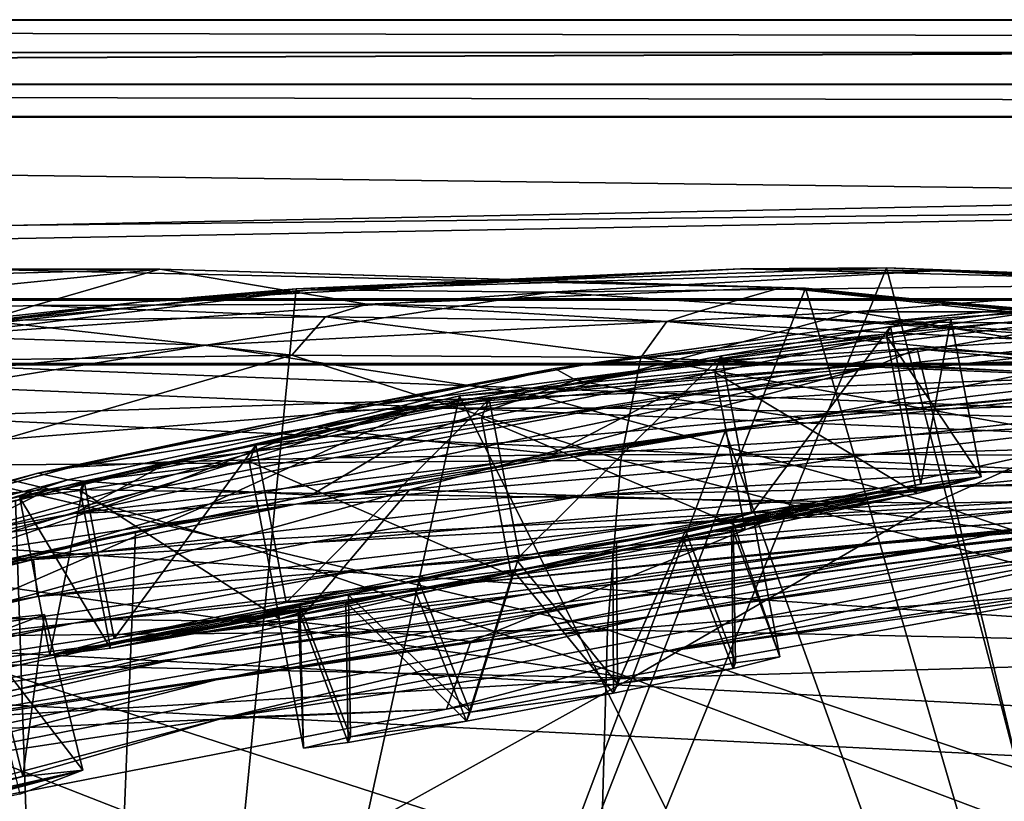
# Model space of a CAD drawing. Header units: metres. Extents: x 0 to 804, y -808 to 0.
# Tile 99 of 122: x 335 to 381, y -36 to 0. Entities that reach past the tile are written whole.
import ezdxf

# ---------------------------------------------------------------- set-up
doc = ezdxf.new("R2010")
doc.units = ezdxf.units.M

msp = doc.modelspace()

# ---------------------------------------------------------------- linework, layer by layer
at = {"layer": 'None0'}
for points in [[(743.104004, -37.838261, 2063.059814), (745.330872, -34.448139, 2063.059814), (34.402058, -4.519207, 2063.059814)], [(745.330872, -34.448139, 2063.059814), (748.720947, -32.221325, 2063.059814), (34.402058, -4.519207, 2063.059814)], [(34.402058, -4.519207, 2063.059814), (748.720947, -32.221325, 2063.059814), (788.402039, -4.519207, 2063.059814)], [(34.402058, -4.519207, 2063.059814), (64.544334, -51.518902, 2063.059814), (737.401917, -51.518902, 2063.059814)], [(743.104004, -37.838261, 2063.059814), (34.402058, -4.519207, 2063.059814), (737.401917, -51.518902, 2063.059814)], [(788.402039, -4.519207, 163.059708), (748.720947, -32.221325, 163.059708), (34.402058, -4.519207, 163.059708)], [(748.720947, -32.221325, 163.059708), (745.330872, -34.448139, 163.059708), (34.402058, -4.519207, 163.059708)], [(34.402058, -4.519207, 163.059708), (745.330872, -34.448139, 163.059708), (743.104004, -37.838261, 163.059708)], [(34.402058, -4.519207, 163.059708), (743.104004, -37.838261, 163.059708), (737.401917, -51.518902, 163.059708)], [(737.401917, -51.518902, 163.059708), (64.544334, -51.518902, 163.059708), (34.402058, -4.519207, 163.059708)], [(788.402039, -4.519207, 163.059708), (34.402058, -4.519207, 163.059708), (788.402039, -4.519207, 173.920044)], [(34.402058, -4.519207, 163.059708), (34.402058, -4.519207, 2063.059814), (788.402039, -4.519207, 173.920044)], [(788.402039, -4.519207, 173.920044), (34.402058, -4.519207, 2063.059814), (788.402039, -4.519207, 2051.920166)], [(34.402058, -4.519207, 2063.059814), (788.402039, -4.519207, 2063.059814), (788.402039, -4.519207, 2051.920166)], [(294.573608, -13.69255, 1608.156738), (337.517548, -99.568741, 1605.907959), (333.065826, -11.586427, 1608.211792)], [(312.795715, -12.37691, 1610.901001), (341.645599, -11.577453, 1611.000122), (320.452362, -13.716987, 1717.469971)], [(341.645599, -11.577453, 1611.000122), (312.795715, -12.37691, 1610.901001), (333.065826, -11.586427, 1608.211792)], [(320.452362, -13.716987, 1717.469971), (341.645599, -11.577453, 1611.000122), (335.836884, -13.259575, 1717.66394)], [(371.606903, -12.460872, 1608.189087), (341.645599, -11.577453, 1611.000122), (333.065826, -11.586427, 1608.211792)], [(337.517548, -99.568741, 1605.907959), (371.606903, -12.460872, 1608.189087), (333.065826, -11.586427, 1608.211792)], [(341.645599, -11.577453, 1611.000122), (351.248566, -13.199963, 1717.807373), (335.836884, -13.259575, 1717.66394)], [(398.911163, -101.429382, 620.162354), (339.4245, -99.678642, 620.116516), (375.359558, -11.520406, 617.807983)], [(339.4245, -99.678642, 620.116516), (347.96756, -12.499131, 617.833618), (375.359558, -11.520406, 617.807983)], [(368.578613, -11.55794, 614.797363), (340.813202, -13.09072, 614.894409), (348.655853, -12.537746, 562.615112)], [(347.96756, -12.499131, 617.833618), (340.813202, -13.09072, 614.894409), (368.578613, -11.55794, 614.797363)], [(341.645599, -11.577453, 1611.000122), (370.485138, -12.433165, 1611.014282), (351.248566, -13.199963, 1717.807373)], [(370.485138, -12.433165, 1611.014282), (341.645599, -11.577453, 1611.000122), (371.606903, -12.460872, 1608.189087)], [(375.359558, -11.520406, 617.807983), (347.96756, -12.499131, 617.833618), (368.578613, -11.55794, 614.797363)], [(377.648407, -11.650246, 562.581543), (368.578613, -11.55794, 614.797363), (348.655853, -12.537746, 562.615112)], [(377.648407, -11.650246, 562.581543), (348.655853, -12.537746, 562.615112), (359.760559, -12.652459, 509.307831)], [(389.929382, -12.282374, 509.239197), (377.648407, -11.650246, 562.581543), (359.760559, -12.652459, 509.307831)], [(375.359558, -11.520406, 617.807983), (368.578613, -11.55794, 614.797363), (398.554962, -12.353572, 614.80658)], [(398.554962, -12.353572, 614.80658), (368.578613, -11.55794, 614.797363), (377.648407, -11.650246, 562.581543)], [(402.744141, -12.687592, 617.838562), (375.359558, -11.520406, 617.807983), (398.554962, -12.353572, 614.80658)], [(375.359558, -11.520406, 617.807983), (402.744141, -12.687592, 617.838562), (398.911163, -101.429382, 620.162354)], [(408.596741, -12.879832, 562.68634), (377.648407, -11.650246, 562.581543), (389.929382, -12.282374, 509.239197)], [(408.596741, -12.879832, 562.68634), (398.554962, -12.353572, 614.80658), (377.648407, -11.650246, 562.581543)], [(389.929382, -12.282374, 509.239197), (359.760559, -12.652459, 509.307831), (373.864655, -13.564385, 456.759827)], [(405.169281, -13.566189, 456.6586), (389.929382, -12.282374, 509.239197), (373.864655, -13.564385, 456.759827)], [(347.96756, -12.499131, 617.833618), (320.832275, -15.603981, 617.914917), (340.813202, -13.09072, 614.894409)], [(339.4245, -99.678642, 620.116516), (320.832275, -15.603981, 617.914917), (347.96756, -12.499131, 617.833618)], [(348.655853, -12.537746, 562.615112), (321.34256, -15.217979, 562.786987), (331.124786, -14.685354, 509.626068)], [(348.655853, -12.537746, 562.615112), (340.813202, -13.09072, 614.894409), (321.34256, -15.217979, 562.786987)], [(359.760559, -12.652459, 509.307831), (348.655853, -12.537746, 562.615112), (331.124786, -14.685354, 509.626068)], [(359.760559, -12.652459, 509.307831), (331.124786, -14.685354, 509.626068), (343.789246, -15.107247, 457.192108)], [(337.517548, -99.568741, 1605.907959), (397.489929, -101.42131, 1605.859497), (371.606903, -12.460872, 1608.189087)], [(373.864655, -13.564385, 456.759827), (359.760559, -12.652459, 509.307831), (343.789246, -15.107247, 457.192108)], [(370.485138, -12.433165, 1611.014282), (366.677582, -13.537316, 1717.900269), (351.248566, -13.199963, 1717.807373)], [(366.677582, -13.537316, 1717.900269), (370.485138, -12.433165, 1611.014282), (397.548737, -15.397907, 1717.933838)], [(370.485138, -12.433165, 1611.014282), (399.146729, -14.931726, 1610.943604), (397.548737, -15.397907, 1717.933838)], [(399.146729, -14.931726, 1610.943604), (370.485138, -12.433165, 1611.014282), (409.967896, -16.298012, 1608.088379)], [(409.967896, -16.298012, 1608.088379), (370.485138, -12.433165, 1611.014282), (371.606903, -12.460872, 1608.189087)], [(397.489929, -101.42131, 1605.859497), (409.967896, -16.298012, 1608.088379), (371.606903, -12.460872, 1608.189087)], [(375.294739, -14.020151, 895.723267), (389.325653, -12.607658, 895.702209), (394.88147, -12.760496, 952.559692)], [(375.294739, -14.020151, 895.723267), (386.751495, -12.882191, 838.363281), (389.325653, -12.607658, 895.702209)], [(380.643799, -14.072236, 952.574036), (375.294739, -14.020151, 895.723267), (394.88147, -12.760496, 952.559692)], [(380.643799, -14.072236, 952.574036), (394.88147, -12.760496, 952.559692), (403.502014, -13.354754, 1009.141663)], [(340.813202, -13.09072, 614.894409), (314.651367, -16.563557, 615.079346), (321.34256, -15.217979, 562.786987)], [(320.832275, -15.603981, 617.914917), (314.651367, -16.563557, 615.079346), (340.813202, -13.09072, 614.894409)], [(335.836884, -13.259575, 1717.66394), (351.248566, -13.199963, 1717.807373), (349.326538, -13.792759, 1772.519653)], [(351.248566, -13.199963, 1717.807373), (365.169403, -14.011179, 1772.66394), (349.326538, -13.792759, 1772.519653)], [(351.248566, -13.199963, 1717.807373), (366.677582, -13.537316, 1717.900269), (365.169403, -14.011179, 1772.66394)], [(359.975159, -16.198446, 838.390564), (386.751495, -12.882191, 838.363281), (375.294739, -14.020151, 895.723267)], [(386.751495, -12.882191, 838.363281), (359.975159, -16.198446, 838.390564), (360.942535, -16.734985, 780.342651)], [(387.117096, -13.578772, 780.316284), (386.751495, -12.882191, 838.363281), (360.942535, -16.734985, 780.342651)], [(277.718262, -94.654442, 1606.036621), (337.517548, -99.568741, 1605.907959), (294.573608, -13.69255, 1608.156738)], [(333.514496, -13.960463, 1772.302612), (320.452362, -13.716987, 1717.469971), (335.836884, -13.259575, 1717.66394)], [(349.326538, -13.792759, 1772.519653), (333.514496, -13.960463, 1772.302612), (335.836884, -13.259575, 1717.66394)], [(373.864655, -13.564385, 456.759827), (343.789246, -15.107247, 457.192108), (359.290192, -17.489773, 405.625305)], [(390.917877, -16.398525, 405.125092), (373.864655, -13.564385, 456.759827), (359.290192, -17.489773, 405.625305)], [(360.942535, -16.734985, 780.342651), (364.932373, -17.516373, 721.338074), (387.117096, -13.578772, 780.316284)], [(364.932373, -17.516373, 721.338074), (390.427368, -14.701887, 721.319885), (387.117096, -13.578772, 780.316284)], [(366.677582, -13.537316, 1717.900269), (396.915192, -15.602613, 1772.733154), (365.169403, -14.011179, 1772.66394)], [(396.915192, -15.602613, 1772.733154), (366.677582, -13.537316, 1717.900269), (397.548737, -15.397907, 1717.933838)], [(405.169281, -13.566189, 456.6586), (373.864655, -13.564385, 456.759827), (390.917877, -16.398525, 405.125092)], [(389.117279, -14.4817, 1009.148804), (380.643799, -14.072236, 952.574036), (403.502014, -13.354754, 1009.141663)], [(333.514496, -13.960463, 1772.302612), (347.776367, -15.569982, 1827.190186), (331.635406, -15.817269, 1826.89917)], [(347.776367, -15.569982, 1827.190186), (333.514496, -13.960463, 1772.302612), (349.326538, -13.792759, 1772.519653)], [(363.956421, -15.688101, 1827.387939), (347.776367, -15.569982, 1827.190186), (349.326538, -13.792759, 1772.519653)], [(349.326538, -13.792759, 1772.519653), (365.169403, -14.011179, 1772.66394), (363.956421, -15.688101, 1827.387939)], [(362.025665, -15.902235, 895.725647), (359.975159, -16.198446, 838.390564), (375.294739, -14.020151, 895.723267)], [(362.025665, -15.902235, 895.725647), (375.294739, -14.020151, 895.723267), (380.643799, -14.072236, 952.574036)], [(367.135895, -15.851706, 952.576538), (362.025665, -15.902235, 895.725647), (380.643799, -14.072236, 952.574036)], [(365.169403, -14.011179, 1772.66394), (396.407837, -17.018021, 1827.502563), (363.956421, -15.688101, 1827.387939)], [(365.169403, -14.011179, 1772.66394), (396.915192, -15.602613, 1772.733154), (396.407837, -17.018021, 1827.502563)], [(367.135895, -15.851706, 952.576538), (380.643799, -14.072236, 952.574036), (389.117279, -14.4817, 1009.148804)], [(375.38858, -16.061007, 1009.150879), (367.135895, -15.851706, 952.576538), (389.117279, -14.4817, 1009.148804)], [(375.38858, -16.061007, 1009.150879), (389.117279, -14.4817, 1009.148804), (400.831665, -15.269579, 1065.653809)], [(343.789246, -15.107247, 457.192108), (331.124786, -14.685354, 509.626068), (315.032501, -18.127468, 457.955444)], [(364.932373, -17.516373, 721.338074), (371.553223, -18.509378, 663.803223), (390.427368, -14.701887, 721.319885)], [(371.553223, -18.509378, 663.803223), (396.344513, -16.183268, 663.899475), (390.427368, -14.701887, 721.319885)], [(321.559052, -18.708691, 432.119202), (343.789246, -15.107247, 457.192108), (315.032501, -18.127468, 457.955444)], [(359.290192, -17.489773, 405.625305), (343.789246, -15.107247, 457.192108), (321.559052, -18.708691, 432.119202)], [(355.551331, -17.453024, 1564.956543), (376.78067, -15.270548, 1564.914185), (397.501801, -101.421379, 1567.159058)], [(376.78067, -15.270548, 1564.914185), (355.551331, -17.453024, 1564.956543), (375.131927, -15.968112, 1561.944824)], [(376.78067, -15.270548, 1564.914185), (375.131927, -15.968112, 1561.944824), (396.1008, -17.117603, 1561.973389)], [(386.899445, -16.551174, 1065.654785), (375.38858, -16.061007, 1009.150879), (400.831665, -15.269579, 1065.653809)], [(397.501801, -101.421379, 1567.159058), (376.78067, -15.270548, 1564.914185), (397.9823, -16.313786, 1564.947876)], [(397.9823, -16.313786, 1564.947876), (376.78067, -15.270548, 1564.914185), (396.1008, -17.117603, 1561.973389)], [(293.873108, -20.853827, 618.052429), (320.832275, -15.603981, 617.914917), (339.4245, -99.678642, 620.116516)], [(331.635406, -15.817269, 1826.89917), (347.776367, -15.569982, 1827.190186), (330.201111, -20.694532, 1881.330322)], [(330.201111, -20.694532, 1881.330322), (347.776367, -15.569982, 1827.190186), (363.039734, -20.449392, 1881.945313)], [(353.22226, -21.8262, 1518.983765), (375.131927, -15.968112, 1561.944824), (343.931091, -22.484701, 1518.765625)], [(375.131927, -15.968112, 1561.944824), (354.199921, -17.78824, 1562.03418), (343.931091, -22.484701, 1518.765625)], [(347.776367, -15.569982, 1827.190186), (363.956421, -15.688101, 1827.387939), (363.039734, -20.449392, 1881.945313)], [(354.306458, -18.026882, 952.567139), (349.464508, -18.177799, 895.709351), (367.135895, -15.851706, 952.576538)], [(349.464508, -18.177799, 895.709351), (362.025665, -15.902235, 895.725647), (367.135895, -15.851706, 952.576538)], [(362.025665, -15.902235, 895.725647), (349.464508, -18.177799, 895.709351), (359.975159, -16.198446, 838.390564)], [(396.1008, -17.117603, 1561.973389), (375.131927, -15.968112, 1561.944824), (353.22226, -21.8262, 1518.983765)], [(355.551331, -17.453024, 1564.956543), (354.199921, -17.78824, 1562.03418), (375.131927, -15.968112, 1561.944824)], [(375.38858, -16.061007, 1009.150879), (354.306458, -18.026882, 952.567139), (367.135895, -15.851706, 952.576538)], [(363.039734, -20.449392, 1881.945313), (363.956421, -15.688101, 1827.387939), (396.027191, -21.486528, 1882.114014)], [(363.956421, -15.688101, 1827.387939), (396.407837, -17.018021, 1827.502563), (396.027191, -21.486528, 1882.114014)], [(349.464508, -18.177799, 895.709351), (335.991241, -21.054705, 838.324768), (359.975159, -16.198446, 838.390564)], [(359.975159, -16.198446, 838.390564), (335.991241, -21.054705, 838.324768), (348.858917, -18.895727, 780.320801)], [(359.975159, -16.198446, 838.390564), (348.858917, -18.895727, 780.320801), (360.942535, -16.734985, 780.342651)], [(362.269867, -18.030481, 1009.147888), (354.306458, -18.026882, 952.567139), (375.38858, -16.061007, 1009.150879)], [(390.917877, -16.398525, 405.125092), (359.290192, -17.489773, 405.625305), (377.546997, -22.443432, 355.114563)], [(386.899445, -16.551174, 1065.654785), (362.269867, -18.030481, 1009.147888), (375.38858, -16.061007, 1009.150879)], [(367.867523, -19.097067, 660.813721), (395.5383, -16.345406, 660.885803), (371.553223, -18.509378, 663.803223)], [(367.867523, -19.097067, 660.813721), (397.489899, -101.42131, 658.65802), (395.5383, -16.345406, 660.885803)], [(371.553223, -18.509378, 663.803223), (395.5383, -16.345406, 660.885803), (396.344513, -16.183268, 663.899475)], [(410.831665, -21.854267, 354.61145), (390.917877, -16.398525, 405.125092), (377.546997, -22.443432, 355.114563)], [(348.858917, -18.895727, 780.320801), (353.058258, -19.46191, 721.322388), (360.942535, -16.734985, 780.342651)], [(353.058258, -19.46191, 721.322388), (364.932373, -17.516373, 721.338074), (360.942535, -16.734985, 780.342651)], [(362.269867, -18.030481, 1009.147888), (386.899445, -16.551174, 1065.654785), (373.469025, -18.209492, 1065.655396)], [(373.469025, -18.209492, 1065.655396), (386.899445, -16.551174, 1065.654785), (401.85495, -17.35783, 1122.301025)], [(371.80658, -22.460718, 1519.420044), (396.1008, -17.117603, 1561.973389), (353.22226, -21.8262, 1518.983765)], [(396.1008, -17.117603, 1561.973389), (371.80658, -22.460718, 1519.420044), (381.008087, -23.747101, 1519.638184)], [(401.85495, -17.35783, 1122.301025), (388.087646, -18.599287, 1122.300415), (373.469025, -18.209492, 1065.655396)], [(354.199921, -17.78824, 1562.03418), (316.608215, -28.308121, 1518.111328), (334.701385, -23.789267, 1518.547607)], [(354.199921, -17.78824, 1562.03418), (333.802673, -22.57564, 1562.240112), (316.608215, -28.308121, 1518.111328)], [(328.720154, -19.941626, 406.499817), (359.290192, -17.489773, 405.625305), (321.559052, -18.708691, 432.119202)], [(336.506592, -21.789408, 381.116577), (359.290192, -17.489773, 405.625305), (328.720154, -19.941626, 406.499817)], [(334.945892, -22.316433, 1565.080933), (333.802673, -22.57564, 1562.240112), (354.199921, -17.78824, 1562.03418)], [(343.931091, -22.484701, 1518.765625), (354.199921, -17.78824, 1562.03418), (334.701385, -23.789267, 1518.547607)], [(334.945892, -22.316433, 1565.080933), (355.551331, -17.453024, 1564.956543), (337.533447, -99.569656, 1567.110596)], [(355.551331, -17.453024, 1564.956543), (334.945892, -22.316433, 1565.080933), (354.199921, -17.78824, 1562.03418)], [(377.546997, -22.443432, 355.114563), (359.290192, -17.489773, 405.625305), (336.506592, -21.789408, 381.116577)], [(337.533447, -99.569656, 1567.110596), (355.551331, -17.453024, 1564.956543), (397.501801, -101.421379, 1567.159058)], [(353.058258, -19.46191, 721.322388), (359.878571, -20.152, 663.731873), (364.932373, -17.516373, 721.338074)], [(359.878571, -20.152, 663.731873), (371.553223, -18.509378, 663.803223), (364.932373, -17.516373, 721.338074)], [(335.991241, -21.054705, 838.324768), (349.464508, -18.177799, 895.709351), (337.553436, -20.77619, 895.674438)], [(342.100403, -20.530994, 952.545898), (337.553436, -20.77619, 895.674438), (354.306458, -18.026882, 952.567139)], [(337.553436, -20.77619, 895.674438), (349.464508, -18.177799, 895.709351), (354.306458, -18.026882, 952.567139)], [(342.100403, -20.530994, 952.545898), (354.306458, -18.026882, 952.567139), (362.269867, -18.030481, 1009.147888)], [(342.100403, -20.530994, 952.545898), (362.269867, -18.030481, 1009.147888), (349.712097, -20.332975, 1009.139709)], [(349.712097, -20.332975, 1009.139709), (362.269867, -18.030481, 1009.147888), (373.469025, -18.209492, 1065.655396)], [(373.469025, -18.209492, 1065.655396), (360.500244, -20.202732, 1065.655396), (349.712097, -20.332975, 1009.139709)], [(388.087646, -18.599287, 1122.300415), (360.500244, -20.202732, 1065.655396), (373.469025, -18.209492, 1065.655396)], [(359.878571, -20.152, 663.731873), (367.867523, -19.097067, 660.813721), (371.553223, -18.509378, 663.803223)], [(388.087646, -18.599287, 1122.300415), (374.644653, -20.17515, 1122.299561), (360.500244, -20.202732, 1065.655396)], [(388.087646, -18.599287, 1122.300415), (406.294769, -19.233835, 1179.17627), (374.644653, -20.17515, 1122.299561)], [(335.991241, -21.054705, 838.324768), (337.373291, -21.3613, 780.275574), (348.858917, -18.895727, 780.320801)], [(337.373291, -21.3613, 780.275574), (341.703674, -21.700401, 721.290283), (348.858917, -18.895727, 780.320801)], [(340.512756, -23.753292, 660.691772), (337.517517, -99.568741, 658.706482), (367.867523, -19.097067, 660.813721)], [(337.517517, -99.568741, 658.706482), (397.489899, -101.42131, 658.65802), (367.867523, -19.097067, 660.813721)], [(340.512756, -23.753292, 660.691772), (367.867523, -19.097067, 660.813721), (348.666351, -22.06394, 663.647583)], [(341.703674, -21.700401, 721.290283), (353.058258, -19.46191, 721.322388), (348.858917, -18.895727, 780.320801)], [(367.867523, -19.097067, 660.813721), (359.878571, -20.152, 663.731873), (348.666351, -22.06394, 663.647583)], [(341.703674, -21.700401, 721.290283), (348.666351, -22.06394, 663.647583), (353.058258, -19.46191, 721.322388)], [(348.666351, -22.06394, 663.647583), (359.878571, -20.152, 663.731873), (353.058258, -19.46191, 721.322388)], [(406.294769, -19.233835, 1179.17627), (392.310577, -20.28372, 1179.163696), (374.644653, -20.17515, 1122.299561)], [(321.167816, -23.335657, 381.702698), (336.506592, -21.789408, 381.116577), (328.720154, -19.941626, 406.499817)], [(398.29184, -22.222027, 1348.372314), (424.615662, -19.92218, 1403.821655), (380.315826, -24.173979, 1348.152954)], [(424.615662, -19.92218, 1403.821655), (404.684265, -21.463589, 1403.576782), (380.315826, -24.173979, 1348.152954)], [(319.317352, -26.29254, 952.467773), (315.427612, -26.693949, 895.548584), (342.100403, -20.530994, 952.545898)], [(315.427612, -26.693949, 895.548584), (337.553436, -20.77619, 895.674438), (342.100403, -20.530994, 952.545898)], [(319.317352, -26.29254, 952.467773), (342.100403, -20.530994, 952.545898), (337.662628, -22.91737, 1009.126465)], [(363.039734, -20.449392, 1881.945313), (362.420166, -28.317274, 1936.170898), (330.201111, -20.694532, 1881.330322)], [(360.500244, -20.202732, 1065.655396), (337.662628, -22.91737, 1009.126465), (349.712097, -20.332975, 1009.139709)], [(360.500244, -20.202732, 1065.655396), (347.950836, -22.494465, 1065.654785), (337.662628, -22.91737, 1009.126465)], [(337.662628, -22.91737, 1009.126465), (342.100403, -20.530994, 952.545898), (349.712097, -20.332975, 1009.139709)], [(347.950836, -22.494465, 1065.654785), (374.644653, -20.17515, 1122.299561), (361.497437, -22.069218, 1122.298218)], [(374.644653, -20.17515, 1122.299561), (347.950836, -22.494465, 1065.654785), (360.500244, -20.202732, 1065.655396)], [(374.644653, -20.17515, 1122.299561), (392.310577, -20.28372, 1179.163696), (361.497437, -22.069218, 1122.298218)], [(392.310577, -20.28372, 1179.163696), (378.462708, -21.674414, 1179.145752), (361.497437, -22.069218, 1122.298218)], [(362.420166, -28.317274, 1936.170898), (363.039734, -20.449392, 1881.945313), (395.77359, -29.019733, 1936.401733)], [(363.039734, -20.449392, 1881.945313), (396.027191, -21.486528, 1882.114014), (395.77359, -29.019733, 1936.401733)], [(378.462708, -21.674414, 1179.145752), (392.310577, -20.28372, 1179.163696), (413.598755, -20.552483, 1236.052734)], [(398.944244, -21.333569, 1236.008545), (378.462708, -21.674414, 1179.145752), (413.598755, -20.552483, 1236.052734)], [(280.103149, -94.914627, 619.99176), (293.873108, -20.853827, 618.052429), (339.4245, -99.678642, 620.116516)], [(314.321686, -26.930365, 838.165894), (337.553436, -20.77619, 895.674438), (315.427612, -26.693949, 895.548584)], [(314.321686, -26.930365, 838.165894), (335.991241, -21.054705, 838.324768), (337.553436, -20.77619, 895.674438)], [(330.201111, -20.694532, 1881.330322), (362.420166, -28.317274, 1936.170898), (329.212769, -28.625902, 1935.435791)], [(364.513367, -27.690105, 1402.98291), (409.470978, -20.834852, 1457.984009), (387.095276, -24.453058, 1457.692871)], [(384.59201, -24.04295, 1403.297119), (409.470978, -20.834852, 1457.984009), (364.513367, -27.690105, 1402.98291)], [(411.924011, -20.912622, 1511.640137), (364.926331, -29.351326, 1457.369507), (387.095276, -24.453058, 1457.692871)], [(387.268097, -26.01474, 1511.426025), (364.926331, -29.351326, 1457.369507), (411.924011, -20.912622, 1511.640137)], [(315.961456, -26.996801, 780.114929), (335.991241, -21.054705, 838.324768), (314.321686, -26.930365, 838.165894)], [(315.961456, -26.996801, 780.114929), (337.373291, -21.3613, 780.275574), (335.991241, -21.054705, 838.324768)], [(315.961456, -26.996801, 780.114929), (320.350342, -26.89748, 721.176575), (337.373291, -21.3613, 780.275574)], [(320.350342, -26.89748, 721.176575), (341.703674, -21.700401, 721.290283), (337.373291, -21.3613, 780.275574)], [(380.315826, -24.173979, 1348.152954), (404.684265, -21.463589, 1403.576782), (362.265778, -26.972757, 1347.90271)], [(404.684265, -21.463589, 1403.576782), (384.59201, -24.04295, 1403.297119), (362.265778, -26.972757, 1347.90271)], [(384.24469, -22.521439, 1235.950317), (364.742096, -23.417582, 1179.122314), (398.944244, -21.333569, 1236.008545)], [(364.742096, -23.417582, 1179.122314), (378.462708, -21.674414, 1179.145752), (398.944244, -21.333569, 1236.008545)], [(398.29184, -22.222027, 1348.372314), (375.009277, -24.335777, 1292.296997), (416.075958, -21.069534, 1348.560547)], [(375.009277, -24.335777, 1292.296997), (391.166901, -22.668257, 1292.439209), (416.075958, -21.069534, 1348.560547)], [(320.350342, -26.89748, 721.176575), (327.273499, -26.636244, 663.443481), (341.703674, -21.700401, 721.290283)], [(328.984741, -25.543945, 356.559143), (336.506592, -21.789408, 381.116577), (321.167816, -23.335657, 381.702698)], [(327.273499, -26.636244, 663.443481), (348.666351, -22.06394, 663.647583), (341.703674, -21.700401, 721.290283)], [(344.908966, -24.209671, 355.985626), (336.506592, -21.789408, 381.116577), (328.984741, -25.543945, 356.559143)], [(331.827881, -27.758911, 1472.950806), (353.22226, -21.8262, 1518.983765), (343.931091, -22.484701, 1518.765625)], [(331.827881, -27.758911, 1472.950806), (348.036316, -27.947353, 1473.652832), (353.22226, -21.8262, 1518.983765)], [(344.908966, -24.209671, 355.985626), (377.546997, -22.443432, 355.114563), (336.506592, -21.789408, 381.116577)], [(348.036316, -27.947353, 1473.652832), (371.80658, -22.460718, 1519.420044), (353.22226, -21.8262, 1518.983765)], [(361.497437, -22.069218, 1122.298218), (378.462708, -21.674414, 1179.145752), (348.617188, -24.269331, 1122.296509)], [(378.462708, -21.674414, 1179.145752), (364.742096, -23.417582, 1179.122314), (348.617188, -24.269331, 1122.296509)], [(391.166901, -22.668257, 1292.439209), (369.520233, -24.154392, 1235.878174), (407.185516, -21.597239, 1292.558105)], [(369.520233, -24.154392, 1235.878174), (384.24469, -22.521439, 1235.950317), (407.185516, -21.597239, 1292.558105)], [(410.831665, -21.854267, 354.61145), (377.546997, -22.443432, 355.114563), (398.473175, -29.539288, 305.797028)], [(315.287323, -29.929626, 1565.284912), (334.945892, -22.316433, 1565.080933), (337.533447, -99.569656, 1567.110596)], [(340.512756, -23.753292, 660.691772), (348.666351, -22.06394, 663.647583), (327.273499, -26.636244, 663.443481)], [(335.776276, -25.053854, 1065.653687), (347.950836, -22.494465, 1065.654785), (361.497437, -22.069218, 1122.298218)], [(361.497437, -22.069218, 1122.298218), (348.617188, -24.269331, 1122.296509), (335.776276, -25.053854, 1065.653687)], [(380.315826, -24.173979, 1348.152954), (358.779877, -26.647066, 1292.13147), (398.29184, -22.222027, 1348.372314)], [(358.779877, -26.647066, 1292.13147), (375.009277, -24.335777, 1292.296997), (398.29184, -22.222027, 1348.372314)], [(323.732544, -28.493612, 1472.599731), (331.827881, -27.758911, 1472.950806), (343.931091, -22.484701, 1518.765625)], [(323.732544, -28.493612, 1472.599731), (343.931091, -22.484701, 1518.765625), (334.701385, -23.789267, 1518.547607)], [(337.662628, -22.91737, 1009.126465), (347.950836, -22.494465, 1065.654785), (326.065491, -25.739313, 1009.108154)], [(347.950836, -22.494465, 1065.654785), (335.776276, -25.053854, 1065.653687), (326.065491, -25.739313, 1009.108154)], [(377.546997, -22.443432, 355.114563), (344.908966, -24.209671, 355.985626), (363.526062, -30.561993, 306.527161)], [(371.80658, -22.460718, 1519.420044), (348.036316, -27.947353, 1473.652832), (356.072693, -28.865408, 1474.003906)], [(369.520233, -24.154392, 1235.878174), (351.14212, -25.525948, 1179.093262), (384.24469, -22.521439, 1235.950317)], [(351.14212, -25.525948, 1179.093262), (364.742096, -23.417582, 1179.122314), (384.24469, -22.521439, 1235.950317)], [(375.009277, -24.335777, 1292.296997), (354.796265, -26.266474, 1235.791992), (391.166901, -22.668257, 1292.439209)], [(354.796265, -26.266474, 1235.791992), (369.520233, -24.154392, 1235.878174), (391.166901, -22.668257, 1292.439209)], [(381.008087, -23.747101, 1519.638184), (371.80658, -22.460718, 1519.420044), (356.072693, -28.865408, 1474.003906)], [(398.473175, -29.539288, 305.797028), (377.546997, -22.443432, 355.114563), (363.526062, -30.561993, 306.527161)], [(326.065491, -25.739313, 1009.108154), (319.317352, -26.29254, 952.467773), (337.662628, -22.91737, 1009.126465)], [(313.709747, -30.248764, 660.521729), (340.512756, -23.753292, 660.691772), (327.273499, -26.636244, 663.443481)], [(337.517517, -99.568741, 658.706482), (340.512756, -23.753292, 660.691772), (313.709747, -30.248764, 660.521729)], [(348.617188, -24.269331, 1122.296509), (364.742096, -23.417582, 1179.122314), (335.975159, -26.767199, 1122.294556)], [(364.742096, -23.417582, 1179.122314), (351.14212, -25.525948, 1179.093262), (335.975159, -26.767199, 1122.294556)], [(356.072693, -28.865408, 1474.003906), (385.25943, -26.509085, 1511.554932), (381.008087, -23.747101, 1519.638184)], [(363.526062, -30.561993, 306.527161), (344.908966, -24.209671, 355.985626), (328.984741, -25.543945, 356.559143)], [(354.796265, -26.266474, 1235.791992), (337.658752, -28.012222, 1179.058716), (369.520233, -24.154392, 1235.878174)], [(337.658752, -28.012222, 1179.058716), (351.14212, -25.525948, 1179.093262), (369.520233, -24.154392, 1235.878174)], [(362.265778, -26.972757, 1347.90271), (342.551453, -29.635101, 1291.942627), (380.315826, -24.173979, 1348.152954)], [(342.551453, -29.635101, 1291.942627), (358.779877, -26.647066, 1292.13147), (380.315826, -24.173979, 1348.152954)], [(362.265778, -26.972757, 1347.90271), (384.59201, -24.04295, 1403.297119), (344.263977, -30.641474, 1347.621338)], [(384.59201, -24.04295, 1403.297119), (364.513367, -27.690105, 1402.98291), (344.263977, -30.641474, 1347.621338)], [(335.776276, -25.053854, 1065.653687), (348.617188, -24.269331, 1122.296509), (335.975159, -26.767199, 1122.294556)], [(358.779877, -26.647066, 1292.13147), (340.102753, -28.885721, 1235.691895), (375.009277, -24.335777, 1292.296997)], [(340.102753, -28.885721, 1235.691895), (354.796265, -26.266474, 1235.791992), (375.009277, -24.335777, 1292.296997)], [(344.62323, -32.400627, 1402.633789), (364.513367, -27.690105, 1402.98291), (387.095276, -24.453058, 1457.692871)], [(387.095276, -24.453058, 1457.692871), (364.926331, -29.351326, 1457.369507), (344.62323, -32.400627, 1402.633789)], [(326.065491, -25.739313, 1009.108154), (335.776276, -25.053854, 1065.653687), (303.988922, -31.957781, 1009.056152)], [(335.776276, -25.053854, 1065.653687), (312.365417, -30.882969, 1065.649902), (303.988922, -31.957781, 1009.056152)], [(312.365417, -30.882969, 1065.649902), (335.776276, -25.053854, 1065.653687), (335.975159, -26.767199, 1122.294556)], [(328.984741, -25.543945, 356.559143), (321.129272, -29.656506, 332.282196), (363.526062, -30.561993, 306.527161)], [(335.975159, -26.767199, 1122.294556), (351.14212, -25.525948, 1179.093262), (323.542938, -29.558035, 1122.292114)], [(351.14212, -25.525948, 1179.093262), (337.658752, -28.012222, 1179.058716), (323.542938, -29.558035, 1122.292114)], [(387.268097, -26.01474, 1511.426025), (385.25943, -26.509085, 1511.554932), (364.926331, -29.351326, 1457.369507)], [(340.102753, -28.885721, 1235.691895), (324.290161, -30.888161, 1179.018677), (354.796265, -26.266474, 1235.791992)], [(324.290161, -30.888161, 1179.018677), (337.658752, -28.012222, 1179.058716), (354.796265, -26.266474, 1235.791992)], [(312.365417, -30.882969, 1065.649902), (335.975159, -26.767199, 1122.294556), (323.542938, -29.558035, 1122.292114)], [(342.551453, -29.635101, 1291.942627), (325.473236, -32.032661, 1235.577759), (358.779877, -26.647066, 1292.13147)], [(325.473236, -32.032661, 1235.577759), (340.102753, -28.885721, 1235.691895), (358.779877, -26.647066, 1292.13147)], [(385.25943, -26.509085, 1511.554932), (354.94873, -32.004139, 1457.211426), (364.926331, -29.351326, 1457.369507)], [(354.94873, -32.004139, 1457.211426), (385.25943, -26.509085, 1511.554932), (356.072693, -28.865408, 1474.003906)], [(344.263977, -30.641474, 1347.621338), (326.400146, -33.317085, 1291.730469), (362.265778, -26.972757, 1347.90271)], [(326.400146, -33.317085, 1291.730469), (342.551453, -29.635101, 1291.942627), (362.265778, -26.972757, 1347.90271)], [(348.036316, -27.947353, 1473.652832), (331.827881, -27.758911, 1472.950806), (325.945496, -33.270531, 1426.933105)], [(326.433258, -35.178562, 1347.30896), (364.513367, -27.690105, 1402.98291), (344.62323, -32.400627, 1402.633789)], [(344.263977, -30.641474, 1347.621338), (364.513367, -27.690105, 1402.98291), (326.433258, -35.178562, 1347.30896)], [(323.542938, -29.558035, 1122.292114), (337.658752, -28.012222, 1179.058716), (311.292511, -32.640263, 1122.289429)], [(337.658752, -28.012222, 1179.058716), (324.290161, -30.888161, 1179.018677), (311.292511, -32.640263, 1122.289429)], [(356.072693, -28.865408, 1474.003906), (348.036316, -27.947353, 1473.652832), (325.945496, -33.270531, 1426.933105)], [(329.212769, -28.625902, 1935.435791), (362.420166, -28.317274, 1936.170898), (362.098328, -39.287197, 1989.900391)], [(362.420166, -28.317274, 1936.170898), (395.647278, -39.602764, 1990.200928), (362.098328, -39.287197, 1989.900391)], [(362.420166, -28.317274, 1936.170898), (395.77359, -29.019733, 1936.401733), (395.647278, -39.602764, 1990.200928)], [(362.098328, -39.287197, 1989.900391), (328.671326, -39.61805, 1989.055786), (329.212769, -28.625902, 1935.435791)], [(325.473236, -32.032661, 1235.577759), (311.036591, -34.16378, 1178.973145), (340.102753, -28.885721, 1235.691895)], [(311.036591, -34.16378, 1178.973145), (324.290161, -30.888161, 1179.018677), (340.102753, -28.885721, 1235.691895)], [(325.945496, -33.270531, 1426.933105), (354.94873, -32.004139, 1457.211426), (356.072693, -28.865408, 1474.003906)], [(326.400146, -33.317085, 1291.730469), (310.943695, -35.719398, 1235.449707), (342.551453, -29.635101, 1291.942627)], [(310.943695, -35.719398, 1235.449707), (325.473236, -32.032661, 1235.577759), (342.551453, -29.635101, 1291.942627)], [(321.129272, -29.656506, 332.282196), (329.356567, -32.583176, 307.561737), (363.526062, -30.561993, 306.527161)], [(364.926331, -29.351326, 1457.369507), (354.94873, -32.004139, 1457.211426), (344.62323, -32.400627, 1402.633789)], [(398.473175, -29.539288, 305.797028), (363.526062, -30.561993, 306.527161), (384.511963, -38.477341, 258.177063)], [(337.533447, -99.569656, 1567.110596), (296.880707, -40.384563, 1565.564209), (315.287323, -29.929626, 1565.284912)], [(287.146973, -38.672516, 660.301147), (337.517517, -99.568741, 658.706482), (313.709747, -30.248764, 660.521729)], [(363.526062, -30.561993, 306.527161), (329.356567, -32.583176, 307.561737), (347.305115, -39.583576, 258.79776)], [(384.511963, -38.477341, 258.177063), (363.526062, -30.561993, 306.527161), (347.305115, -39.583576, 258.79776)], [(326.433258, -35.178562, 1347.30896), (310.402679, -37.694042, 1291.495117), (344.263977, -30.641474, 1347.621338)], [(310.402679, -37.694042, 1291.495117), (326.400146, -33.317085, 1291.730469), (344.263977, -30.641474, 1347.621338)], [(344.62323, -32.400627, 1402.633789), (327.537109, -37.356434, 1402.288574), (320.310974, -38.84417, 1386.653687)], [(320.310974, -38.84417, 1386.653687), (326.433258, -35.178562, 1347.30896), (344.62323, -32.400627, 1402.633789)], [(327.537109, -37.356434, 1402.288574), (354.94873, -32.004139, 1457.211426), (325.945496, -33.270531, 1426.933105)], [(354.94873, -32.004139, 1457.211426), (327.537109, -37.356434, 1402.288574), (344.62323, -32.400627, 1402.633789)], [(347.305115, -39.583576, 258.79776), (329.356567, -32.583176, 307.561737), (312.780273, -33.971493, 308.193176)], [(312.780273, -33.971493, 308.193176), (303.778595, -38.348515, 284.171265), (347.305115, -39.583576, 258.79776)]]:
    msp.add_3dface(points, dxfattribs=at)
at = {"layer": 'None012311'}
for points in [[(804.032654, 0), (0, 0), (802.505432, -1.527202, 175)], [(0, 0), (1.527202, -1.527202, 175), (802.505432, -1.527202, 175)], [(804.032654, 0), (3.000114, -3.000114), (0, 0)], [(801.032532, -3.000114), (3.000114, -3.000114), (804.032654, 0)], [(1.527202, -1.527202, 175), (20.92194, -15.961353, 175), (802.505432, -1.527202, 175)], [(20.92194, -15.961353, 175), (783.111084, -15.961353, 175), (802.505432, -1.527202, 175)], [(801.032532, -3.000114), (799.531494, -4.501135, 172), (3.000114, -3.000114)], [(799.531494, -4.501135, 172), (4.501135, -4.501135, 172), (3.000114, -3.000114)], [(4.501135, -4.501135, 172), (799.531494, -4.501135, 172), (20.92194, -12.961353, 172)], [(20.92194, -12.961353, 172), (799.531494, -4.501135, 172), (783.111084, -12.961353, 172)], [(783.111084, -12.961353, 160.059708), (20.92194, -12.961353, 160.059708), (783.111084, -12.961353, 172)], [(20.92194, -12.961353, 160.059708), (20.92194, -12.961353, 172), (783.111084, -12.961353, 172)], [(783.111084, -12.961353, 160.059708), (742.463989, -50.772301, 160.059708), (20.92194, -12.961353, 160.059708)], [(742.463989, -50.772301, 160.059708), (61.568443, -50.772301, 160.059708), (20.92194, -12.961353, 160.059708)], [(783.111084, -15.961353, 163.059708), (20.92194, -15.961353, 163.059708), (744.424927, -52.504349, 163.059708)], [(744.424927, -52.504349, 163.059708), (20.92194, -15.961353, 163.059708), (59.607487, -52.50436, 163.059708)], [(783.111084, -15.961353, 175), (20.92194, -15.961353, 175), (783.111084, -15.961353, 163.059708)], [(20.92194, -15.961353, 175), (20.92194, -15.961353, 163.059708), (783.111084, -15.961353, 163.059708)]]:
    msp.add_3dface(points, dxfattribs=at)
at = {"layer": 'None012312'}
for points in [[(0.016332, -0.01608, 2051), (804.016357, -0.01608, 2051), (16.016333, -16.016081, 2051)], [(804.016357, -0.01608, 2111.02002), (0.016332, -0.01608, 2111.02002), (3.016332, -3.01608, 2111.02002)], [(804.016357, -0.01608, 2051), (0.016332, -0.01608, 2051), (804.016357, -0.01608, 2111.02002)], [(0.016332, -0.01608, 2051), (0.016332, -0.01608, 2111.02002), (804.016357, -0.01608, 2111.02002)], [(801.016357, -3.01608, 2111.02002), (804.016357, -0.01608, 2111.02002), (3.016332, -3.01608, 2111.02002)], [(804.016357, -0.01608, 2051), (788.016357, -16.016081, 2051), (16.016333, -16.016081, 2051)], [(801.016357, -3.01608, 2053.855957), (3.016332, -3.01608, 2053.855957), (791.016357, -13.01608, 2053.855957)], [(3.016332, -3.01608, 2053.855957), (13.016333, -13.01608, 2053.855957), (791.016357, -13.01608, 2053.855957)], [(801.016357, -3.01608, 2111.02002), (3.016332, -3.01608, 2111.02002), (801.016357, -3.01608, 2053.855957)], [(3.016332, -3.01608, 2111.02002), (3.016332, -3.01608, 2053.855957), (801.016357, -3.01608, 2053.855957)], [(51.714352, -51.7141, 2065.280029), (402.016327, -51.7141, 2065.280029), (13.016333, -13.01608, 2065.280029)], [(13.016333, -13.01608, 2065.280029), (402.016327, -51.7141, 2065.280029), (791.016357, -13.01608, 2065.280029)], [(13.016333, -13.01608, 2065.280029), (791.016357, -13.01608, 2065.280029), (13.016333, -13.01608, 2053.855957)], [(791.016357, -13.01608, 2065.280029), (791.016357, -13.01608, 2053.855957), (13.016333, -13.01608, 2053.855957)], [(788.016357, -16.016081, 2063.023926), (16.016333, -16.016081, 2063.023926), (788.016357, -16.016081, 2051)], [(16.016333, -16.016081, 2063.023926), (16.016333, -16.016081, 2051), (788.016357, -16.016081, 2051)], [(788.016357, -16.016081, 2063.023926), (402.016327, -54.184956, 2063.023926), (16.016333, -16.016081, 2063.023926)], [(402.016327, -54.184956, 2063.023926), (54.185207, -54.184956, 2063.023926), (16.016333, -16.016081, 2063.023926)]]:
    msp.add_3dface(points, dxfattribs=at)
at = {"layer": 'None012340'}
for points in [[(336.288513, -27.607903, 1128.578125), (333.357056, -28.728138, 1139.525146), (338.072937, -34.831245, 1128.316772)], [(336.288513, -27.607903, 1128.578125), (333.497009, -27.898188, 1117.54126), (333.357056, -28.728138, 1139.525146)], [(335.281433, -35.121532, 1117.279907), (333.497009, -27.898188, 1117.54126), (336.288513, -27.607903, 1128.578125)], [(338.072937, -34.831245, 1128.316772), (335.281433, -35.121532, 1117.279907), (336.288513, -27.607903, 1128.578125)], [(335.281433, -35.121532, 1117.279907), (327.514984, -36.744556, 1109.11084), (333.497009, -27.898188, 1117.54126)], [(333.357056, -28.728138, 1139.525146), (335.141479, -35.951481, 1139.263794), (338.072937, -34.831245, 1128.316772)], [(327.514984, -36.744556, 1109.11084), (335.281433, -35.121532, 1117.279907), (325.959595, -37.474716, 1118.672119)], [(335.281433, -35.121532, 1117.279907), (328.556824, -36.974987, 1122.593384), (325.959595, -37.474716, 1118.672119)], [(335.141479, -35.951481, 1139.263794), (328.48584, -37.395828, 1133.740723), (338.072937, -34.831245, 1128.316772)], [(328.48584, -37.395828, 1133.740723), (329.703888, -36.893944, 1128.185547), (338.072937, -34.831245, 1128.316772)], [(338.072937, -34.831245, 1128.316772), (329.703888, -36.893944, 1128.185547), (328.556824, -36.974987, 1122.593384)], [(335.281433, -35.121532, 1117.279907), (338.072937, -34.831245, 1128.316772), (328.556824, -36.974987, 1122.593384)]]:
    msp.add_3dface(points, dxfattribs=at)
at = {"layer": 'None012341'}
for points in [[(378.352386, -13.906071, 951.714844), (375.366333, -14.68015, 962.677124), (379.756317, -21.216352, 951.581055)], [(378.352386, -13.906071, 951.714844), (375.54953, -14.242459, 940.68219), (375.366333, -14.68015, 962.677124)], [(376.953461, -21.552742, 940.548462), (375.54953, -14.242459, 940.68219), (378.352386, -13.906071, 951.714844)], [(379.756317, -21.216352, 951.581055), (376.953461, -21.552742, 940.548462), (378.352386, -13.906071, 951.714844)], [(369.112701, -22.909464, 932.401672), (367.708771, -15.599181, 932.535461), (375.54953, -14.242459, 940.68219)], [(375.54953, -14.242459, 940.68219), (367.708771, -15.599181, 932.535461), (375.366333, -14.68015, 962.677124)], [(376.953461, -21.552742, 940.548462), (369.112701, -22.909464, 932.401672), (375.54953, -14.242459, 940.68219)], [(375.366333, -14.68015, 962.677124), (367.391479, -16.357285, 970.631714), (376.770264, -21.990433, 962.543335)], [(375.366333, -14.68015, 962.677124), (367.708771, -15.599181, 932.535461), (367.391479, -16.357285, 970.631714)], [(375.366333, -14.68015, 962.677124), (376.770264, -21.990433, 962.543335), (379.756317, -21.216352, 951.581055)], [(358.334991, -24.922987, 929.32373), (356.93103, -17.612705, 929.45752), (367.708771, -15.599181, 932.535461)], [(367.708771, -15.599181, 932.535461), (356.93103, -17.612705, 929.45752), (367.391479, -16.357285, 970.631714)], [(369.112701, -22.909464, 932.401672), (358.334991, -24.922987, 929.32373), (367.708771, -15.599181, 932.535461)], [(367.391479, -16.357285, 970.631714), (356.564667, -18.488087, 973.447266), (368.79541, -23.667568, 970.497986)], [(367.391479, -16.357285, 970.631714), (356.93103, -17.612705, 929.45752), (356.564667, -18.488087, 973.447266)], [(367.391479, -16.357285, 970.631714), (368.79541, -23.667568, 970.497986), (376.770264, -21.990433, 962.543335)], [(347.508179, -27.053789, 932.139282), (346.104248, -19.743505, 932.273071), (356.93103, -17.612705, 929.45752)], [(356.93103, -17.612705, 929.45752), (346.104248, -19.743505, 932.273071), (356.564667, -18.488087, 973.447266)], [(358.334991, -24.922987, 929.32373), (347.508179, -27.053789, 932.139282), (356.93103, -17.612705, 929.45752)], [(356.564667, -18.488087, 973.447266), (345.786926, -20.50161, 970.369324), (357.968597, -25.79837, 973.313538)], [(356.564667, -18.488087, 973.447266), (346.104248, -19.743505, 932.273071), (345.786926, -20.50161, 970.369324)], [(356.564667, -18.488087, 973.447266), (357.968597, -25.79837, 973.313538), (368.79541, -23.667568, 970.497986)], [(339.533295, -28.730923, 940.093933), (338.129364, -21.420641, 940.227722), (346.104248, -19.743505, 932.273071)], [(346.104248, -19.743505, 932.273071), (338.129364, -21.420641, 940.227722), (345.786926, -20.50161, 970.369324)], [(347.508179, -27.053789, 932.139282), (339.533295, -28.730923, 940.093933), (346.104248, -19.743505, 932.273071)], [(345.786926, -20.50161, 970.369324), (337.946167, -21.858332, 962.222595), (347.190857, -27.811893, 970.235535)], [(345.786926, -20.50161, 970.369324), (338.129364, -21.420641, 940.227722), (337.946167, -21.858332, 962.222595)], [(345.786926, -20.50161, 970.369324), (347.190857, -27.811893, 970.235535), (357.968597, -25.79837, 973.313538)], [(336.547241, -29.505003, 951.056213), (335.143311, -22.194721, 951.190002), (338.129364, -21.420641, 940.227722)], [(338.129364, -21.420641, 940.227722), (335.143311, -22.194721, 951.190002), (337.946167, -21.858332, 962.222595)], [(339.533295, -28.730923, 940.093933), (336.547241, -29.505003, 951.056213), (338.129364, -21.420641, 940.227722)], [(376.770264, -21.990433, 962.543335), (370.048157, -23.180696, 957.040161), (379.756317, -21.216352, 951.581055)], [(370.048157, -23.180696, 957.040161), (371.290802, -22.840263, 951.47821), (379.756317, -21.216352, 951.581055)], [(379.756317, -21.216352, 951.581055), (371.290802, -22.840263, 951.47821), (370.141052, -22.958757, 945.887207)], [(376.953461, -21.552742, 940.548462), (379.756317, -21.216352, 951.581055), (370.141052, -22.958757, 945.887207)], [(337.946167, -21.858332, 962.222595), (335.143311, -22.194721, 951.190002), (339.350098, -29.168615, 962.088806)], [(337.946167, -21.858332, 962.222595), (339.350098, -29.168615, 962.088806), (347.190857, -27.811893, 970.235535)], [(369.112701, -22.909464, 932.401672), (376.953461, -21.552742, 940.548462), (367.52124, -23.390253, 941.9729)], [(376.953461, -21.552742, 940.548462), (370.141052, -22.958757, 945.887207), (367.52124, -23.390253, 941.9729)], [(335.143311, -22.194721, 951.190002), (336.547241, -29.505003, 951.056213), (339.350098, -29.168615, 962.088806)], [(368.79541, -23.667568, 970.497986), (367.363708, -23.766699, 960.890015), (376.770264, -21.990433, 962.543335)], [(367.363708, -23.766699, 960.890015), (370.048157, -23.180696, 957.040161), (376.770264, -21.990433, 962.543335)], [(369.203918, -23.240559, 951.452881), (368.24234, -23.339396, 946.762573), (371.290802, -22.840263, 951.47821)], [(368.24234, -23.339396, 946.762573), (370.141052, -22.958757, 945.887207), (371.290802, -22.840263, 951.47821)], [(371.290802, -22.840263, 951.47821), (370.048157, -23.180696, 957.040161), (369.203918, -23.240559, 951.452881)], [(358.334991, -24.922987, 929.32373), (369.112701, -22.909464, 932.401672), (363.73053, -24.067999, 939.226563)], [(369.112701, -22.909464, 932.401672), (367.52124, -23.390253, 941.9729), (363.73053, -24.067999, 939.226563)], [(368.24234, -23.339396, 946.762573), (366.033081, -23.703192, 943.457275), (370.141052, -22.958757, 945.887207)], [(366.033081, -23.703192, 943.457275), (367.52124, -23.390253, 941.9729), (370.141052, -22.958757, 945.887207)], [(370.048157, -23.180696, 957.040161), (367.363708, -23.766699, 960.890015), (368.164398, -23.525583, 956.118896)], [(370.048157, -23.180696, 957.040161), (368.164398, -23.525583, 956.118896), (369.203918, -23.240559, 951.452881)], [(369.203918, -23.240559, 951.452881), (368.164398, -23.525583, 956.118896), (370.41626, -29.581137, 951.336792)], [(369.203918, -23.240559, 951.452881), (370.41626, -29.581137, 951.336792), (368.24234, -23.339396, 946.762573)], [(357.968597, -25.79837, 973.313538), (363.528015, -24.551903, 963.543762), (368.79541, -23.667568, 970.497986)], [(366.033081, -23.703192, 943.457275), (362.832153, -24.275545, 941.141235), (367.52124, -23.390253, 941.9729)], [(362.832153, -24.275545, 941.141235), (363.73053, -24.067999, 939.226563), (367.52124, -23.390253, 941.9729)], [(366.033081, -23.703192, 943.457275), (362.87207, -30.832552, 940.547974), (362.832153, -24.275545, 941.141235)], [(368.361542, -29.854301, 944.700623), (362.87207, -30.832552, 940.547974), (366.033081, -23.703192, 943.457275)], [(363.528015, -24.551903, 963.543762), (367.363708, -23.766699, 960.890015), (368.79541, -23.667568, 970.497986)], [(367.363708, -23.766699, 960.890015), (365.900543, -24.019846, 959.369812), (368.164398, -23.525583, 956.118896)], [(368.164398, -23.525583, 956.118896), (365.900543, -24.019846, 959.369812), (368.251404, -30.117397, 957.921753)], [(368.24234, -23.339396, 946.762573), (368.361542, -29.854301, 944.700623), (366.033081, -23.703192, 943.457275)], [(368.164398, -23.525583, 956.118896), (368.251404, -30.117397, 957.921753), (370.41626, -29.581137, 951.336792)], [(370.41626, -29.581137, 951.336792), (368.361542, -29.854301, 944.700623), (368.24234, -23.339396, 946.762573)], [(362.832153, -24.275545, 941.141235), (358.245483, -25.136744, 940.066772), (363.73053, -24.067999, 939.226563)], [(358.245483, -25.136744, 940.066772), (358.263184, -25.094492, 937.9422), (363.73053, -24.067999, 939.226563)], [(358.334991, -24.922987, 929.32373), (363.73053, -24.067999, 939.226563), (358.263184, -25.094492, 937.9422)], [(363.528015, -24.551903, 963.543762), (362.661682, -24.682821, 961.607666), (365.900543, -24.019846, 959.369812)], [(365.900543, -24.019846, 959.369812), (362.661682, -24.682821, 961.607666), (362.693909, -31.258249, 961.940186)], [(365.900543, -24.019846, 959.369812), (362.693909, -31.258249, 961.940186), (368.251404, -30.117397, 957.921753)], [(367.363708, -23.766699, 960.890015), (363.528015, -24.551903, 963.543762), (365.900543, -24.019846, 959.369812)], [(358.040375, -25.626865, 964.695068), (363.528015, -24.551903, 963.543762), (357.968597, -25.79837, 973.313538)], [(363.528015, -24.551903, 963.543762), (358.040375, -25.626865, 964.695068), (362.661682, -24.682821, 961.607666)], [(362.87207, -30.832552, 940.547974), (358.245483, -25.136744, 940.066772), (362.832153, -24.275545, 941.141235)], [(347.508179, -27.053789, 932.139282), (358.334991, -24.922987, 929.32373), (352.775574, -26.169453, 939.093506)], [(352.775574, -26.169453, 939.093506), (358.334991, -24.922987, 929.32373), (358.263184, -25.094492, 937.9422)], [(353.641876, -26.038483, 941.029602), (352.775574, -26.169453, 939.093506), (358.263184, -25.094492, 937.9422)], [(358.245483, -25.136744, 940.066772), (353.641876, -26.038483, 941.029602), (358.263184, -25.094492, 937.9422)], [(358.040375, -25.626865, 964.695068), (358.058075, -25.58456, 962.570435), (362.661682, -24.682821, 961.607666)], [(362.661682, -24.682821, 961.607666), (358.058075, -25.58456, 962.570435), (362.693909, -31.258249, 961.940186)], [(356.044678, -32.142227, 940.465027), (353.641876, -26.038483, 941.029602), (358.245483, -25.136744, 940.066772)], [(362.87207, -30.832552, 940.547974), (356.044678, -32.142227, 940.465027), (358.245483, -25.136744, 940.066772)], [(357.968597, -25.79837, 973.313538), (347.190857, -27.811893, 970.235535), (352.573029, -26.653358, 963.410706)], [(353.641876, -26.038483, 941.029602), (350.403015, -26.701458, 943.267456), (352.775574, -26.169453, 939.093506)], [(353.641876, -26.038483, 941.029602), (356.044678, -32.142227, 940.465027), (350.403015, -26.701458, 943.267456)], [(358.040375, -25.626865, 964.695068), (352.573029, -26.653358, 963.410706), (358.058075, -25.58456, 962.570435)], [(352.573029, -26.653358, 963.410706), (353.471405, -26.445759, 961.496033), (358.058075, -25.58456, 962.570435)], [(352.573029, -26.653358, 963.410706), (358.040375, -25.626865, 964.695068), (357.968597, -25.79837, 973.313538)], [(358.058075, -25.58456, 962.570435), (353.471405, -26.445759, 961.496033), (355.866486, -32.567928, 961.857239)], [(362.693909, -31.258249, 961.940186), (358.058075, -25.58456, 962.570435), (355.866486, -32.567928, 961.857239)], [(348.93988, -26.954659, 941.747192), (347.508179, -27.053789, 932.139282), (352.775574, -26.169453, 939.093506)], [(352.573029, -26.653358, 963.410706), (348.782318, -27.331102, 960.664307), (353.471405, -26.445759, 961.496033)], [(348.782318, -27.331102, 960.664307), (350.270477, -27.018112, 959.179932), (353.471405, -26.445759, 961.496033)], [(350.403015, -26.701458, 943.267456), (348.93988, -26.954659, 941.747192), (352.775574, -26.169453, 939.093506)], [(355.866486, -32.567928, 961.857239), (353.471405, -26.445759, 961.496033), (350.270477, -27.018112, 959.179932)], [(347.190857, -27.811893, 970.235535), (348.782318, -27.331102, 960.664307), (352.573029, -26.653358, 963.410706)], [(350.403015, -26.701458, 943.267456), (348.13916, -27.195721, 946.518372), (348.93988, -26.954659, 941.747192)], [(350.403015, -26.701458, 943.267456), (350.487152, -33.283081, 944.483459), (348.13916, -27.195721, 946.518372)], [(356.044678, -32.142227, 940.465027), (350.487152, -33.283081, 944.483459), (350.403015, -26.701458, 943.267456)], [(347.190857, -27.811893, 970.235535), (339.350098, -29.168615, 962.088806), (348.782318, -27.331102, 960.664307)], [(339.350098, -29.168615, 962.088806), (346.162506, -27.7626, 956.75), (348.782318, -27.331102, 960.664307)], [(346.255402, -27.540661, 945.597107), (339.533295, -28.730923, 940.093933), (348.93988, -26.954659, 941.747192)], [(339.533295, -28.730923, 940.093933), (347.508179, -27.053789, 932.139282), (348.93988, -26.954659, 941.747192)], [(346.162506, -27.7626, 956.75), (345.012756, -27.881092, 951.159058), (348.061218, -27.381908, 955.874695)], [(345.012756, -27.881092, 951.159058), (347.09964, -27.480745, 951.184387), (348.061218, -27.381908, 955.874695)], [(348.782318, -27.331102, 960.664307), (346.162506, -27.7626, 956.75), (350.270477, -27.018112, 959.179932)], [(346.162506, -27.7626, 956.75), (348.061218, -27.381908, 955.874695), (350.270477, -27.018112, 959.179932)], [(348.13916, -27.195721, 946.518372), (346.255402, -27.540661, 945.597107), (348.93988, -26.954659, 941.747192)], [(348.13916, -27.195721, 946.518372), (347.09964, -27.480745, 951.184387), (346.255402, -27.540661, 945.597107)], [(348.13916, -27.195721, 946.518372), (348.317139, -33.820335, 951.068359), (347.09964, -27.480745, 951.184387)], [(348.061218, -27.381908, 955.874695), (347.09964, -27.480745, 951.184387), (348.317139, -33.820335, 951.068359)], [(350.270477, -27.018112, 959.179932), (348.061218, -27.381908, 955.874695), (350.377045, -33.546177, 957.704651)], [(350.377045, -33.546177, 957.704651), (348.061218, -27.381908, 955.874695), (348.317139, -33.820335, 951.068359)], [(350.487152, -33.283081, 944.483459), (348.317139, -33.820335, 951.068359), (348.13916, -27.195721, 946.518372)], [(355.866486, -32.567928, 961.857239), (350.270477, -27.018112, 959.179932), (350.377045, -33.546177, 957.704651)], [(345.012756, -27.881092, 951.159058), (336.547241, -29.505003, 951.056213), (346.255402, -27.540661, 945.597107)], [(336.547241, -29.505003, 951.056213), (339.533295, -28.730923, 940.093933), (346.255402, -27.540661, 945.597107)], [(339.350098, -29.168615, 962.088806), (336.547241, -29.505003, 951.056213), (346.162506, -27.7626, 956.75)], [(336.547241, -29.505003, 951.056213), (345.012756, -27.881092, 951.159058), (346.162506, -27.7626, 956.75)], [(347.09964, -27.480745, 951.184387), (345.012756, -27.881092, 951.159058), (346.255402, -27.540661, 945.597107)], [(370.41626, -29.581137, 951.336792), (368.251404, -30.117397, 957.921753), (368.361542, -29.854301, 944.700623)], [(368.251404, -30.117397, 957.921753), (362.693909, -31.258249, 961.940186), (362.87207, -30.832552, 940.547974)], [(368.251404, -30.117397, 957.921753), (362.87207, -30.832552, 940.547974), (368.361542, -29.854301, 944.700623)], [(362.693909, -31.258249, 961.940186), (356.044678, -32.142227, 940.465027), (362.87207, -30.832552, 940.547974)], [(362.693909, -31.258249, 961.940186), (355.866486, -32.567928, 961.857239), (356.044678, -32.142227, 940.465027)], [(355.866486, -32.567928, 961.857239), (350.487152, -33.283081, 944.483459), (356.044678, -32.142227, 940.465027)], [(355.866486, -32.567928, 961.857239), (350.377045, -33.546177, 957.704651), (350.487152, -33.283081, 944.483459)], [(350.377045, -33.546177, 957.704651), (348.317139, -33.820335, 951.068359), (350.487152, -33.283081, 944.483459)]]:
    msp.add_3dface(points, dxfattribs=at)

doc.saveas('drawing.dxf')
